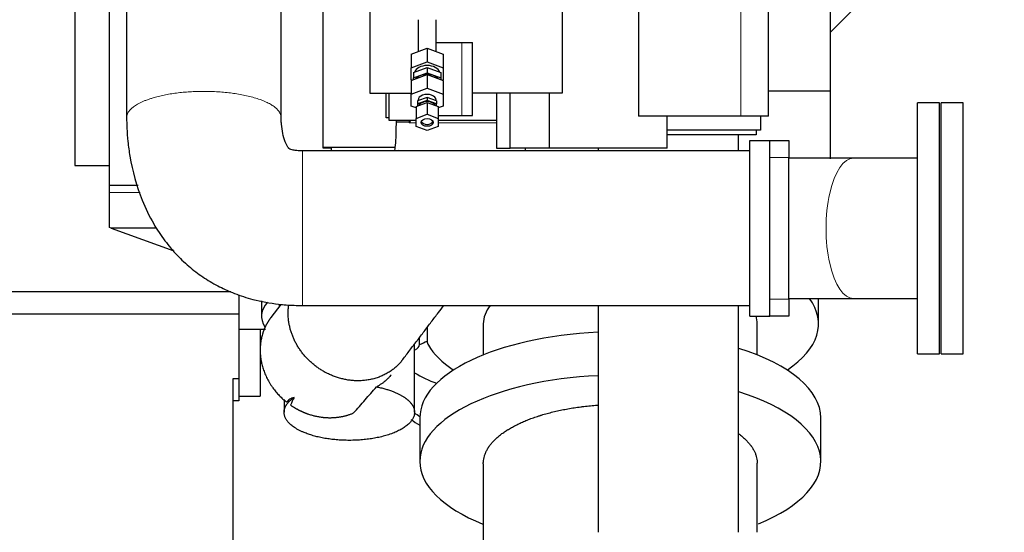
# Model space of a CAD drawing. Header units: inches. Extents: x 0 to 23760, y -13 to 16800.
# Tile 208 of 217: x 20122 to 21103, y 11593 to 12103. Entities that reach past the tile are written whole.
import ezdxf

# ---------------------------------------------------------------- set-up
doc = ezdxf.new("R2010")
doc.units = ezdxf.units.IN
doc.layers.add('254', color=7, linetype='Continuous', true_color=0xffffff)
doc.styles.add('latin_extended', font='simplex.shx')
doc.dimstyles.get("Standard").update_dxf_attribs({"dimtxt": 0.18, "dimasz": 0.18, "dimexe": 0.18, "dimexo": 0.0625, "dimgap": 0.09, "dimtad": 0, "dimtih": 1, "dimtoh": 1, "dimdec": 4, "dimzin": 0, "dimdsep": 46, "dimtxsty": 'Standard', "dimcen": 0.09, "dimadec": 0, "dimazin": 0, "dimtfac": 1, "dimtdec": 4, "dimtofl": 0, "dimtmove": 0, "dimatfit": 3, "dimfxl": 1, "dimtolj": 1, "dimtzin": 0, "dimarcsym": 0})

# ---------------------------------------------------------------- blocks, each defined once
blk = doc.blocks.new('_U6')
at = {"layer": '254', "color": 3, "linetype": 'Continuous', "lineweight": 13, "transparency": 16777216}
for p, q in [((21988.62, 13541.35), (21988.62, 10503.85)), ((20080.64, 11946.38), (20080.64, 10503.85)), ((20220.64, 10543.85), (21848.62, 10543.85))]:
    blk.add_line(p, q, dxfattribs=at)
at = {"layer": '254', "color": 3, "transparency": 16777216}
for points in [[(20220.64, 10567.19), (20220.64, 10520.52), (20080.64, 10543.85)], [(21848.62, 10520.52), (21848.62, 10567.19), (21988.62, 10543.85)]]:
    blk.add_solid(points, dxfattribs=at)
at = {"layer": 'Defpoints', "color": 0, "transparency": 16777216}
for p in [(21988.62, 13581.35), (20080.64, 11986.38), (21988.62, 10543.85)]:
    blk.add_point(p, dxfattribs=at)
at = {"layer": '254', "color": 2, "lineweight": 13, "transparency": 16777216, "insert": (20801.29, 10753.85), "char_height": 140, "attachment_point": 1, "style": 'latin_extended'}
blk.add_mtext('\\A1;1908', dxfattribs=at)
blk = doc.blocks.new('_U7')
at = {"layer": '254', "color": 3, "linetype": 'Continuous', "lineweight": 13, "transparency": 16777216}
for p, q in [((20080.64, 12026.38), (20080.64, 15328.59)), ((20637.53, 14928.59), (20637.53, 15328.59)), ((20220.64, 15288.59), (20497.53, 15288.59))]:
    blk.add_line(p, q, dxfattribs=at)
at = {"layer": '254', "color": 3, "transparency": 16777216}
for points in [[(20220.64, 15311.92), (20220.64, 15265.25), (20080.64, 15288.59)], [(20497.53, 15265.25), (20497.53, 15311.92), (20637.53, 15288.59)]]:
    blk.add_solid(points, dxfattribs=at)
at = {"layer": 'Defpoints', "color": 0, "transparency": 16777216}
for p in [(20637.53, 15288.59), (20637.53, 14888.59), (20080.64, 11986.38)]:
    blk.add_point(p, dxfattribs=at)
at = {"layer": '254', "color": 2, "lineweight": 13, "transparency": 16777216, "insert": (20179.08, 15498.59), "char_height": 140, "attachment_point": 1, "style": 'latin_extended'}
blk.add_mtext('\\A1;557', dxfattribs=at)

msp = doc.modelspace()

# ---------------------------------------------------------------- linework, layer by layer
at = {"layer": '254', "color": 2, "linetype": 'Continuous', "lineweight": 25}
for p, q in [((20470.933, 12190.128), (20470.933, 12030.128)), ((20662.715, 12171.128), (20662.715, 12030.128)), ((21003.101, 12163.96), (20929.635, 12090.494)), ((20929.638, 12163.42), (20929.638, 12032.301)), ((20177.15, 12133.005), (20177.15, 11958.005)), ((20424.638, 11975.142), (20424.638, 12134.353)), ((20211.65, 11937.925), (20211.65, 12120.968)), ((20738.932, 12118.128), (20738.932, 12007.128)), ((20868.451, 12007.128), (20868.451, 12118.128)), ((20519.138, 12103.227), (20519.138, 12071.549)), ((20537.138, 12071.549), (20537.138, 12103.227)), ((20537.137, 12080.628), (20562.629, 12080.628)), ((20562.629, 12080.628), (20573.275, 12080.628)), ((20573.275, 12030.128), (20573.275, 12080.628)), ((20512.138, 12068.951), (20528.138, 12074.889)), ((20512.138, 12068.951), (20512.138, 12055.162)), ((20528.138, 12074.889), (20544.138, 12068.951)), ((20528.138, 12074.889), (20528.138, 12061.1)), ((20544.138, 12068.951), (20544.138, 12055.162)), ((20512.138, 12055.162), (20528.138, 12061.1)), ((20528.138, 12061.1), (20544.138, 12055.162)), ((20512.138, 12043.287), (20512.138, 12055.162)), ((20512.138, 12042.798), (20528.138, 12048.736)), ((20514.638, 12050.68), (20528.138, 12055.69)), ((20514.638, 12050.68), (20514.638, 12045.318)), ((20514.638, 12045.318), (20528.138, 12050.328)), ((20528.138, 12055.69), (20541.638, 12050.68)), ((20528.138, 12055.69), (20528.138, 12050.328)), ((20528.138, 12050.328), (20541.638, 12045.318)), ((20528.138, 12048.736), (20544.138, 12042.798)), ((20528.138, 12048.736), (20528.138, 12034.947)), ((20541.638, 12050.68), (20541.638, 12045.318)), ((20544.138, 12055.162), (20544.138, 12043.287)), ((20512.796, 12043.043), (20512.138, 12043.287)), ((20512.138, 12042.798), (20512.138, 12029.01)), ((20514.638, 12043.726), (20514.638, 12045.318)), ((20541.638, 12045.318), (20541.638, 12043.726)), ((20544.138, 12043.287), (20543.48, 12043.043)), ((20544.138, 12042.798), (20544.138, 12029.01)), ((20470.933, 12030.128), (20512.137, 12030.128)), ((20487.201, 12005.528), (20487.201, 12030.13)), ((20490.451, 12002.754), (20490.451, 12030.13)), ((20512.138, 12029.01), (20528.138, 12034.947)), ((20528.138, 12034.947), (20544.138, 12029.01)), ((20662.715, 12030.128), (20573.275, 12030.128)), ((20573.275, 12007.628), (20573.275, 12030.128)), ((20597.185, 12030.131), (20597.185, 11975.128)), ((20610.979, 11975.128), (20610.979, 12030.128)), ((20650.066, 11975.128), (20650.066, 12030.128)), ((20868.451, 12032.301), (20929.638, 12032.301)), ((20929.638, 12032.301), (20929.638, 11964.726)), ((20512.138, 12017.134), (20512.138, 12029.01)), ((20517.138, 12016.812), (20528.138, 12020.895)), ((20528.138, 12025.814), (20518.638, 12022.288)), ((20528.138, 12022.846), (20518.638, 12019.32)), ((20518.638, 12022.288), (20518.638, 12019.32)), ((20518.638, 12019.32), (20518.638, 12017.369)), ((20519.138, 12023.072), (20519.138, 12022.474)), ((20537.638, 12022.288), (20528.138, 12025.814)), ((20528.138, 12025.814), (20528.138, 12022.846)), ((20537.638, 12019.32), (20528.138, 12022.846)), ((20528.138, 12020.895), (20539.138, 12016.812)), ((20528.138, 12020.895), (20528.138, 12009.021)), ((20537.138, 12022.474), (20537.138, 12023.072)), ((20537.638, 12022.288), (20537.638, 12019.32)), ((20537.638, 12017.369), (20537.638, 12019.32)), ((20544.138, 12029.01), (20544.138, 12017.134)), ((21038.72, 12020.353), (21016.72, 12020.353)), ((21016.72, 11895.353), (21016.72, 12020.353)), ((21038.72, 11895.353), (21038.72, 12020.353)), ((21062.22, 12020.353), (21040.22, 12020.353)), ((21040.22, 11895.353), (21040.22, 12020.353)), ((21062.22, 11895.353), (21062.22, 12020.353)), ((20517.138, 12015.278), (20512.138, 12017.134)), ((20517.138, 12016.812), (20517.138, 12004.939)), ((20544.138, 12017.134), (20539.138, 12015.278)), ((20539.138, 12016.812), (20539.138, 12004.939)), ((20490.451, 12005.528), (20487.201, 12005.528)), ((20517.14, 12002.754), (20490.451, 12002.754)), ((20517.138, 12004.939), (20528.138, 12009.021)), ((20517.138, 11996.774), (20517.138, 12004.939)), ((20528.138, 12009.021), (20539.138, 12004.939)), ((20539.137, 12007.628), (20562.629, 12007.628)), ((20539.138, 12004.939), (20539.138, 11996.774)), ((20597.184, 12002.754), (20539.14, 12002.754)), ((20562.629, 12007.628), (20573.275, 12007.628)), ((20840.604, 12007.128), (20738.932, 12007.128)), ((20767.308, 11975.128), (20767.308, 12007.128)), ((20868.451, 12007.128), (20840.604, 12007.128)), ((20860.451, 12007.131), (20860.451, 11993.128)), ((20528.138, 11992.692), (20517.138, 11996.774)), ((20539.138, 11996.774), (20528.138, 11992.692)), ((20860.451, 11993.128), (20767.309, 11993.128)), ((20855.987, 11993.129), (20855.987, 11988.495)), ((20855.987, 11988.495), (20767.308, 11988.495)), ((20849.65, 11808.005), (20849.65, 11983.005)), ((20849.65, 11983.005), (20869.65, 11983.005)), ((20869.65, 11808.005), (20869.65, 11983.005)), ((20869.651, 11982.853), (20888.72, 11982.853)), ((20888.72, 11982.853), (20888.72, 11965.853)), ((20459.578, 11972.505), (20403.858, 11972.505)), ((20424.638, 11976.353), (20496.094, 11976.353)), ((20432.638, 11975.142), (20424.638, 11975.142)), ((20432.638, 11975.142), (20432.638, 11972.504)), ((20499.826, 11974.399), (20499.784, 11974.343)), ((20597.185, 11975.128), (20610.979, 11975.128)), ((20650.066, 11975.128), (20610.979, 11975.128)), ((20767.308, 11975.128), (20650.066, 11975.128)), ((20888.72, 11824.853), (20888.72, 11965.853)), ((21016.732, 11965.203), (20953.036, 11965.203)), ((20177.15, 11958.005), (20211.653, 11958.005)), ((20211.65, 11931.168), (20211.65, 11937.925)), ((20240.14, 11937.925), (20211.65, 11937.925)), ((20211.65, 11896.138), (20211.65, 11931.168)), ((20213.388, 11895.505), (20211.65, 11896.138)), ((20213.388, 11895.505), (20275.723, 11872.817)), ((20258.55, 11895.505), (20213.388, 11895.505)), ((21016.72, 11770.353), (21016.72, 11895.353)), ((21038.72, 11770.353), (21038.72, 11895.353)), ((21040.22, 11770.353), (21040.22, 11895.353)), ((21062.22, 11770.353), (21062.22, 11895.353)), ((20332.392, 11832.227), (20112.638, 11832.227)), ((20340.638, 11829.104), (20340.638, 11809.905)), ((20888.72, 11824.853), (20888.72, 11807.853)), ((20918.137, 11800.09), (20918.137, 11825.372)), ((20953.036, 11825.503), (21016.615, 11825.503)), ((20363.138, 11822.998), (20363.138, 11807.845)), ((20382.395, 11819.62), (20372.409, 11806.457)), ((20380.601, 11819.791), (20380.601, 11817.254)), ((20340.638, 11809.905), (20112.638, 11809.905)), ((20340.638, 11809.905), (20340.638, 11745.353)), ((20849.65, 11808.005), (20869.65, 11808.005)), ((20868.72, 11807.853), (20868.72, 11808.005)), ((20888.72, 11807.853), (20868.72, 11807.853)), ((20340.638, 11794.899), (20367.027, 11794.899)), ((20361.638, 11794.894), (20361.638, 11728.299)), ((20528.137, 11796.636), (20528.137, 11783.169)), ((20584.137, 11800.09), (20584.137, 11769.249)), ((20857.137, 11769.249), (20857.137, 11800.09)), ((20520.601, 11782.313), (20520.601, 11786.703)), ((20515.601, 11712.064), (20515.601, 11780.112)), ((20520.601, 11779.609), (20520.601, 11782.313)), ((21016.72, 11770.353), (21038.72, 11770.353)), ((21040.22, 11770.353), (21062.22, 11770.353)), ((20340.638, 11745.353), (20334.638, 11745.353)), ((20334.638, 11745.353), (20334.638, 11547.309)), ((20340.638, 11745.353), (20340.638, 11723.353)), ((20340.638, 11728.299), (20361.638, 11728.299)), ((20340.638, 11723.353), (20334.638, 11723.353)), ((20385.601, 11724.859), (20385.601, 11712.064)), ((20520.845, 11706.547), (20520.845, 11663.206)), ((20920.428, 11663.206), (20920.428, 11706.547))]:
    msp.add_line(p, q, dxfattribs=at)
at = {"layer": '254', "color": 110, "linetype": 'Continuous', "lineweight": 13}
for p, q in [((20840.604, 12118.128), (20840.604, 12007.128)), ((20562.629, 12007.628), (20562.629, 12080.628)), ((20510.396, 12001.05), (20510.678, 12001.05)), ((20888.72, 11965.853), (20869.651, 11965.853)), ((20211.65, 11931.168), (20242.024, 11931.168)), ((20869.651, 11824.853), (20888.72, 11824.853)), ((20520.147, 11784.135), (20520.147, 11786.104))]:
    msp.add_line(p, q, dxfattribs=at)
at = {"layer": '254', "color": 2, "linetype": 'Continuous', "lineweight": 25}
for centre, major_axis, ratio, start_param, end_param in [((20528.138, 12049.225), (13, 0), 0.6427876, 0.2107812, 2.9308114), ((20528.138, 12040.308), (13, 0), 0.6427876, 1.5707963, 2.6029077), ((20528.138, 12040.308), (13, 0), 0.6427876, 0.538685, 1.5707963), ((20528.138, 12023.072), (9, 0), 0.6427876, 0, 3.1415927), ((20528.138, 12015.794), (-9, 0), 0.6427876, 3.4867751, 5.9380028), ((20528.138, 12002.772), (6, 0), 0.6427876, 3.3924292, 4.712389), ((20528.138, 12002.772), (6, 0), 0.6427876, 4.712389, 6.0323488), ((20720.637, 11800.09), (197.5, 0), 0.4297911, 5.7122576, 6.5883301), ((20455.638, 11807.845), (92.5, 0), 0.4305111, 2.7817821, 3.409708), ((20720.637, 11800.09), (136.5, 0), 0.4297911, 2.8222301, 3.1415927), ((20720.637, 11800.09), (136.5, 0), 0.4297911, 0, 0.135383), ((20500.601, 11782.313), (20, 0), 0.4297911, 0, 0.2136066), ((20720.637, 11706.547), (-199.792, 0), 0.4297911, 4.8233999, 6.2831606), ((20501.601, 11779.609), (19, 0), 0.4297911, 5.5407878, 6.2831853), ((20455.638, 11807.845), (92.5, 0), 0.4305111, 5.4909149, 5.6130443), ((20568.137, 11783.169), (40, 0), 0.4297911, 3.1415927, 3.3942404), ((20720.637, 11800.09), (197.5, 0), 0.4297911, 3.3942404, 3.712566), ((20720.637, 11706.547), (-199.792, 0), 0.4297911, 3.1416661, 4.0794315), ((20590.638, 11856.463), (138, 0), 0.9066446, 4.1375137, 4.3178581), ((20720.637, 11663.206), (-199.792, 0), 0.4297911, 4.8233999, 6.2831853), ((20720.637, 11663.206), (-199.792, 0), 0.4297911, 2.331037, 4.0794315), ((20590.638, 11802.038), (-125, 0), 0.9066446, 0.9243142, 0.9786048), ((20590.638, 11793.179), (-125, 0), 0.9066446, 0.8908366, 0.9784085), ((20720.637, 11663.206), (-199.792, 0), 0.4297911, 0, 0.8147277)]:
    msp.add_ellipse(centre, major_axis=major_axis, ratio=ratio, start_param=start_param, end_param=end_param, dxfattribs=at)
msp.add_ellipse((20528.138, 12000.857), major_axis=(-6, 0), ratio=0.6427876, dxfattribs=at)
at = {"layer": '254', "color": 110, "linetype": 'Continuous', "lineweight": 13}
msp.add_ellipse((20953.036, 11895.353), major_axis=(0, 69.85), ratio=0.3920416, start_param=0, end_param=3.1415927, dxfattribs=at)
at = {"layer": '254', "color": 2, "linetype": 'Continuous', "lineweight": 25}
for points, knots in [([(20228.7, 12147.916), (20228.7, 12125.606), (20228.7, 12094.918), (20228.7, 12055.853), (20228.7, 12030.732), (20228.7, 12013.988), (20228.7, 12005.623)], [0, 0, 0, 0, 0.4703638, 0.6469958, 0.8236279, 1, 1, 1, 1]), ([(20382.7, 12005.636), (20382.7, 12011.897), (20382.7, 12024.44), (20382.7, 12043.267), (20382.7, 12062.117), (20382.7, 12099.816), (20382.7, 12131.232), (20382.7, 12156.365)], [0, 0, 0, 0, 0.124602, 0.2496588, 0.3747157, 0.4997725, 1, 1, 1, 1]), ([(20228.7, 12005.623), (20228.704, 12002.106), (20228.897, 11994.19), (20229.882, 11981.415), (20233.195, 11957.079), (20240.818, 11928.994), (20254.217, 11901.333), (20266.245, 11883.149), (20278.635, 11868.541), (20291.957, 11856.102), (20306.196, 11845.592), (20320.886, 11837.08), (20337.002, 11829.874), (20356.586, 11823.569), (20374.043, 11820.366), (20387.802, 11819.055), (20395.703, 11818.607), (20401.088, 11818.504), (20403.839, 11818.505)], [0, 0, 0, 0, 0.0370967, 0.083501, 0.1350256, 0.2930146, 0.3839987, 0.4542294, 0.5196282, 0.5831266, 0.6437019, 0.7036486, 0.759673, 0.8273445, 0.9175681, 0.9438731, 0.971347, 1, 1, 1, 1]), ([(20403.852, 11972.505), (20402.042, 11972.478), (20398.978, 11972.63), (20395.127, 11973.165), (20392.714, 11973.775), (20391.462, 11974.277), (20390.84, 11974.602), (20390.684, 11974.711), (20390.365, 11975.004), (20389.927, 11975.499), (20388.436, 11977.505), (20386.258, 11982.367), (20384.115, 11990.062), (20383.084, 11997.325), (20382.77, 12002.333), (20382.713, 12004.246), (20382.703, 12004.975), (20382.701, 12005.268), (20382.701, 12005.377), (20382.7, 12005.401), (20382.7, 12005.419), (20382.7, 12005.496), (20382.7, 12005.57), (20382.7, 12005.636)], [0, 0, 0, 0, 0.1150759, 0.1962814, 0.246905, 0.2742043, 0.2826515, 0.3024448, 0.3098055, 0.3191979, 0.3494623, 0.4697341, 0.6571227, 0.8579473, 0.9399736, 0.9724513, 0.9864361, 0.9924597, 0.9942492, 0.9945386, 0.9948804, 0.9954721, 1, 1, 1, 1]), ([(20497.154, 12001.063), (20497.157, 11997.879), (20497.087, 11992.705), (20496.755, 11984.068), (20496.286, 11977.82), (20495.874, 11974.167), (20495.778, 11973.377)], [0, 0, 0, 0, 0.3105353, 0.5161384, 0.8884619, 1, 1, 1, 1]), ([(20510.678, 12001.05), (20510.634, 12000.965), (20510.589, 12000.879), (20510.519, 12000.749), (20510.495, 12000.706), (20510.446, 12000.62), (20510.421, 12000.577), (20510.396, 12000.534)], [0, 0, 0, 0, 0.5, 0.5, 0.75, 0.75, 1, 1, 1, 1]), ([(20511.315, 12002.778), (20511.302, 12002.714), (20511.286, 12002.649), (20511.239, 12002.461), (20511.203, 12002.336), (20511.141, 12002.146), (20511.12, 12002.082), (20511.074, 12001.954), (20511.051, 12001.89), (20510.976, 12001.698), (20510.922, 12001.569), (20510.835, 12001.375), (20510.805, 12001.31), (20510.743, 12001.18), (20510.711, 12001.115), (20510.678, 12001.05)], [0, 0, 0, 0, 0.1162174, 0.1162174, 0.3371631, 0.3371631, 0.4476359, 0.4476359, 0.5581087, 0.5581087, 0.7790544, 0.7790544, 0.8895272, 0.8895272, 1, 1, 1, 1]), ([(20838.335, 11972.529), (20838.335, 11975.373), (20838.335, 11980.771), (20838.335, 11986.076), (20838.335, 11988.582)], [0, 0, 0, 0, 0.5228893, 1, 1, 1, 1]), ([(20849.65, 11972.505), (20775.35, 11972.505), (20682.475, 11972.505), (20571.025, 11972.505), (20515.3, 11972.505), (20459.576, 11972.505), (20422.426, 11972.505), (20403.852, 11972.505)], [0, 0, 0, 0, 0.5000017, 0.6250021, 0.7500025, 0.8750029, 1, 1, 1, 1]), ([(20403.839, 11818.505), (20409.044, 11818.505), (20419.45, 11818.505), (20435.056, 11818.505), (20450.659, 11818.505), (20466.262, 11818.505), (20481.865, 11818.505), (20497.468, 11818.505), (20513.071, 11818.505), (20556.165, 11818.505), (20668.358, 11818.505), (20775.35, 11818.505), (20849.65, 11818.505)], [0, 0, 0, 0, 0.0350243, 0.0700234, 0.1050226, 0.1400217, 0.1750208, 0.2100199, 0.245019, 0.2800182, 0.5000126, 1, 1, 1, 1]), ([(20503.839, 11764.61), (20506.209, 11767.734), (20510.949, 11773.981), (20518.058, 11783.351), (20525.167, 11792.721), (20532.275, 11802.09), (20538.796, 11810.685), (20542.948, 11816.157), (20544.731, 11818.506)], [0, 0, 0, 0, 0.1739018, 0.3477362, 0.5215706, 0.6954051, 0.8692395, 1, 1, 1, 1]), ([(20698.635, 11818.5), (20698.635, 11811.341), (20698.635, 11792.821), (20698.635, 11717.497), (20698.635, 11649.332), (20698.635, 11592.528)], [0, 0, 0, 0, 0.0950425, 0.2458687, 1, 1, 1, 1]), ([(20838.335, 11592.528), (20838.335, 11649.332), (20838.335, 11715.604), (20838.335, 11790.928), (20838.335, 11809.448), (20838.335, 11818.5)], [0, 0, 0, 0, 0.754131, 0.8798195, 1, 1, 1, 1]), ([(20492.377, 11749.501), (20491.91, 11748.884), (20491.424, 11748.282), (20490.342, 11747.024), (20489.741, 11746.371), (20488.483, 11745.101), (20487.828, 11744.482), (20486.802, 11743.578), (20486.452, 11743.28), (20485.917, 11742.84), (20485.647, 11742.621), (20485.373, 11742.405), (20485.189, 11742.261), (20485.096, 11742.189), (20484.26, 11741.547), (20483.492, 11740.995), (20481.903, 11739.929), (20481.082, 11739.414), (20479.384, 11738.419), (20478.507, 11737.939), (20477.6, 11737.477)], [0, 0, 0, 0, 0.1277168, 0.1277168, 0.2730973, 0.2730973, 0.4184779, 0.4184779, 0.4911681, 0.4911681, 0.5275133, 0.5456858, 0.5456858, 0.5638584, 0.5638584, 0.7092389, 0.7092389, 0.8546195, 0.8546195, 1, 1, 1, 1]), ([(20454.838, 11711.448), (20456.776, 11713.611), (20458.702, 11715.775), (20462.533, 11720.107), (20464.438, 11722.275), (20468.23, 11726.613), (20470.116, 11728.784), (20473.87, 11733.128), (20475.739, 11735.302), (20477.6, 11737.477)], [0, 0, 0, 0, 0.25, 0.25, 0.5, 0.5, 0.75, 0.75, 1, 1, 1, 1]), ([(20395.625, 11726.969), (20394.817, 11726.718), (20394.056, 11726.433), (20392.625, 11725.79), (20391.956, 11725.431), (20390.711, 11724.634), (20390.135, 11724.194), (20389.078, 11723.229), (20388.597, 11722.703), (20388.166, 11722.132)], [0, 0, 0, 0, 0.25, 0.25, 0.5, 0.5, 0.75, 0.75, 1, 1, 1, 1]), ([(20584.138, 11660.881), (20584.133, 11661.478), (20584.15, 11662.074), (20584.247, 11663.63), (20584.476, 11665.545), (20585.141, 11668.404), (20585.8, 11670.3), (20586.566, 11672.192), (20587.004, 11673.135), (20587.988, 11675.017), (20588.535, 11675.955), (20589.213, 11677.008), (20589.29, 11677.125), (20589.444, 11677.359), (20589.677, 11677.709), (20590.239, 11678.521), (20590.748, 11679.212), (20591.805, 11680.586), (20592.559, 11681.492), (20594.167, 11683.284), (20595.872, 11685.056), (20598.725, 11687.654), (20600.823, 11689.346), (20603.019, 11691.019), (20604.167, 11691.845), (20605.963, 11693.069), (20606.574, 11693.474), (20607.51, 11694.078), (20607.983, 11694.379), (20608.543, 11694.729), (20608.785, 11694.879), (20608.946, 11694.978), (20609.027, 11695.028), (20610.407, 11695.873), (20611.745, 11696.651), (20614.501, 11698.173), (20615.918, 11698.917), (20618.831, 11700.373), (20621.821, 11701.795), (20626.539, 11703.831), (20629.838, 11705.122), (20633.216, 11706.38), (20634.944, 11706.992), (20637.596, 11707.885), (20638.49, 11708.179), (20639.845, 11708.612), (20640.527, 11708.828), (20641.214, 11709.041), (20641.674, 11709.182), (20641.904, 11709.252), (20643.979, 11709.883), (20645.848, 11710.421), (20649.634, 11711.454), (20651.552, 11711.95), (20655.435, 11712.897), (20659.366, 11713.803), (20665.406, 11715.034), (20669.528, 11715.77), (20673.698, 11716.464), (20675.807, 11716.789), (20679.008, 11717.245), (20680.081, 11717.391), (20681.7, 11717.602), (20682.241, 11717.671), (20683.327, 11717.807), (20683.87, 11717.873), (20686.59, 11718.196), (20690.962, 11718.666), (20695.678, 11719.067), (20698.201, 11719.25), (20698.507, 11719.272)], [0, 0, 0, 0, 0.0215592, 0.0215592, 0.0563322, 0.0911051, 0.125878, 0.125878, 0.1606509, 0.1606509, 0.1954239, 0.1954239, 0.1997705, 0.1997705, 0.2041171, 0.2128103, 0.2301968, 0.2301968, 0.2649697, 0.2649697, 0.2997427, 0.3345156, 0.3692885, 0.3692885, 0.4040615, 0.4040615, 0.4214479, 0.4214479, 0.4301412, 0.4344878, 0.4366611, 0.4366611, 0.4388344, 0.4388344, 0.4736073, 0.4736073, 0.5083803, 0.5083803, 0.5431532, 0.5779261, 0.6126991, 0.6126991, 0.647472, 0.647472, 0.6648585, 0.6648585, 0.6735517, 0.6778983, 0.6778983, 0.6822449, 0.6822449, 0.7170179, 0.7170179, 0.7517908, 0.7517908, 0.7865637, 0.8213367, 0.8561096, 0.8561096, 0.8908825, 0.8908825, 0.908269, 0.908269, 0.9169622, 0.9169622, 0.9256555, 0.9256555, 0.9604284, 0.9952013, 1, 1, 1, 1]), ([(20838.705, 11690.671), (20839.04, 11690.421), (20839.37, 11690.171), (20840.783, 11689.082), (20842.859, 11687.387), (20845.683, 11684.781), (20847.371, 11683.002), (20848.961, 11681.202), (20849.707, 11680.291), (20850.577, 11679.139), (20850.747, 11678.908), (20850.999, 11678.561), (20851.082, 11678.445), (20851.247, 11678.212), (20851.653, 11677.631), (20852.039, 11677.049), (20852.921, 11675.649), (20853.455, 11674.713), (20854.414, 11672.835), (20855.264, 11670.951), (20856.217, 11668.106), (20856.639, 11666.198), (20856.953, 11664.284), (20857.056, 11663.325), (20857.123, 11661.99), (20857.134, 11661.618), (20857.136, 11661.245)], [0, 0, 0, 0, 0.0280741, 0.0280741, 0.1216545, 0.2152349, 0.3088153, 0.3088153, 0.4023957, 0.4023957, 0.4257908, 0.4257908, 0.4374883, 0.4374883, 0.4491859, 0.495976, 0.495976, 0.5895564, 0.5895564, 0.6831368, 0.7767172, 0.8702976, 0.8702976, 0.963878, 0.963878, 1, 1, 1, 1]), ([(20584.138, 11660.888), (20584.138, 11643.836), (20584.138, 11615.911), (20584.137, 11585.715), (20584.138, 11570.47), (20584.138, 11564.231), (20584.137, 11557.491), (20584.138, 11550.987), (20584.138, 11546.349), (20584.138, 11544.483)], [0, 0, 0, 0, 0.4394553, 0.7196814, 0.7782261, 0.8323548, 0.8804731, 0.9519082, 1, 1, 1, 1]), ([(20857.136, 11592.53), (20857.136, 11592.909), (20857.136, 11598.736), (20857.136, 11621.644), (20857.136, 11644.172), (20857.136, 11661.254)], [0, 0, 0, 0, 0.0165718, 0.2543356, 1, 1, 1, 1])]:
    msp.add_open_spline(points, degree=3, knots=knots, dxfattribs=at)
at = {"layer": '254', "color": 110, "linetype": 'Continuous', "lineweight": 13}
for points, weights, knots in [([(20228.7, 12005.606), (20228.698, 12008.055), (20229.591, 12010.443), (20231.284, 12012.699), (20243.032, 12023.447), (20268.404, 12033.375), (20307.045, 12033.431), (20352.023, 12027.741), (20373.131, 12022.265), (20382.694, 12013.662), (20382.7, 12005.653)], [1.00519206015, 1.00912648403, 1.01334082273, 1.01661171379, 1.01661171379, 0.958470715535, 1.01661171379, 1.01661171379, 0.982774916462, 0.99254106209, 1.00519620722], [0, 0, 0, 0, 0, 0.11859, 0.11859, 0.11859, 0.6185744, 0.6185744, 0.6185744, 1, 1, 1, 1, 1]), ([(20403.839, 11818.505), (20403.839, 11818.504), (20403.839, 11819.361), (20403.839, 11820.984), (20403.84, 11832.46), (20403.842, 11857.62), (20403.846, 11896.259), (20403.849, 11941.453), (20403.851, 11962.797), (20403.852, 11972.469), (20403.852, 11972.505)], [1.00550369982, 1.0093752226, 1.01346882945, 1.01661171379, 1.01661171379, 0.958470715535, 1.01661171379, 1.01661171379, 0.982441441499, 0.992688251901, 1.00544543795], [0, 0, 0, 0, 0, 0.1163009, 0.1163009, 0.1163009, 0.6165197, 0.6165197, 0.6165197, 1, 1, 1, 1, 1])]:
    msp.add_rational_spline(points, weights, degree=4, knots=knots, dxfattribs=at)
at = {"layer": '254', "color": 2, "linetype": 'Continuous', "lineweight": 25}
for points, weights, knots in [([(20510.396, 12001.05), (20503.639, 12001.053), (20499.065, 12001.057), (20497.154, 12001.06), (20497.154, 12001.063), (20497.154, 12001.063), (20497.154, 12001.063), (20497.154, 12001.063)], [0.995966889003, 0.998876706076, 1.00645483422, 1.01661171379, 1.01661171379, 1.01661171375, 1.01661171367, 1.01661171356], [0, 0, 0, 0, 0, 0.9999392, 0.9999392, 0.9999392, 1, 1, 1, 1, 1]), ([(20503.89, 11764.677), (20493.78, 11751.321), (20477.393, 11741.706), (20457.742, 11741.584), (20420.701, 11751.436), (20394.067, 11768.919), (20387.226, 11798.405), (20390.237, 11819.014)], [1.00216438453, 0.991209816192, 0.986836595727, 1.01661171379, 1.01661171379, 0.960273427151, 1.0139708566, 1.016529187], [0, 0, 0, 0, 0, 0.4209559, 0.4209559, 0.4209559, 1, 1, 1, 1, 1]), ([(20372.359, 11806.39), (20368.41, 11801.168), (20365.455, 11795.409), (20363.561, 11789.406), (20360.106, 11769.144), (20362.35, 11750.481), (20373.616, 11733.64), (20388.166, 11722.132)], [1.00218330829, 1.00653508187, 1.01192011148, 1.01661171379, 1.01661171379, 0.988051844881, 0.990982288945, 1.00127860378], [0, 0, 0, 0, 0, 0.288411, 0.288411, 0.288411, 1, 1, 1, 1, 1]), ([(20477.6, 11737.477), (20490.362, 11734.972), (20501.315, 11730.93), (20508.451, 11725.801), (20513.818, 11718.903), (20514.985, 11716.719), (20515.601, 11714.42), (20515.601, 11703.351), (20507.174, 11693.868), (20488.309, 11688.026), (20449.419, 11682.437), (20416.823, 11682.96), (20396.244, 11693.838), (20384.872, 11708.455), (20383.469, 11714.954), (20387.571, 11721.482), (20395.625, 11726.969)], [0.994883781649, 0.993943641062, 1.00084578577, 1.01661171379, 1.01661171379, 1.01390805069, 1.01024980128, 0.993471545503, 0.980842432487, 1.01661171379, 1.01661171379, 0.958470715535, 1.01661171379, 1.01661171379, 0.99834967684, 0.99253023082, 0.995441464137], [0, 0, 0, 0, 0, 0.1690056, 0.1690056, 0.1690056, 0.2389926, 0.2389926, 0.2389926, 0.4935563, 0.4935563, 0.4935563, 0.818107, 0.818107, 0.818107, 1, 1, 1, 1, 1]), ([(20391.997, 11719.299), (20397.362, 11715.595), (20403.022, 11712.629), (20408.751, 11710.452), (20423.683, 11706.48), (20434.412, 11705.539), (20445.163, 11707.278), (20454.838, 11711.448)], [1.00412846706, 1.00825212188, 1.01287963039, 1.01661171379, 1.01661171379, 1.00576376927, 0.998125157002, 0.995609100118], [0, 0, 0, 0, 0, 0.3696999, 0.3696999, 0.3696999, 1, 1, 1, 1, 1])]:
    msp.add_rational_spline(points, weights, degree=4, knots=knots, dxfattribs=at)
for points, degree in [([(20497.154, 12002.754), (20497.154, 12002.19), (20497.154, 12001.627), (20497.154, 12001.063)], 3), ([(20626.142, 11972.444), (20626.208, 11973.326), (20626.271, 11974.211), (20626.33, 11975.097)], 3), ([(20698.637, 11975.341), (20698.637, 11974.462), (20698.637, 11973.58), (20698.637, 11972.696)], 3), ([(20953.036, 11965.203), (20922.146, 11965.203), (20888.735, 11965.203)], 2), ([(20888.735, 11825.503), (20922.146, 11825.503), (20953.036, 11825.503)], 2), ([(20395.625, 11726.969), (20394.401, 11724.414), (20393.191, 11721.857), (20391.997, 11719.299)], 3)]:
    msp.add_open_spline(points, degree=degree, dxfattribs=at)
at = {"layer": '254', "color": 110, "linetype": 'Continuous', "lineweight": 13}
for points, knots in [([(20510.396, 12001.05), (20510.396, 12001.181), (20510.396, 12001.312), (20510.396, 12001.575), (20510.396, 12001.706), (20510.396, 12002.099), (20510.396, 12002.361), (20510.396, 12002.667), (20510.396, 12002.711), (20510.396, 12002.755)], [0, 0, 0, 0, 0.2307337, 0.2307337, 0.4614675, 0.4614675, 0.9229349, 0.9229349, 1, 1, 1, 1]), ([(20517.099, 12000.536), (20516.936, 12000.536), (20516.323, 12000.536), (20515.722, 12000.536), (20514.418, 12000.535), (20512.734, 12000.535), (20511.157, 12000.535), (20510.396, 12000.534)], [0, 0, 0, 0, 0.0673382, 0.2538705, 0.2538705, 0.6269353, 1, 1, 1, 1]), ([(20597.207, 12000.54), (20597.191, 12000.54), (20597.175, 12000.54), (20597.026, 12000.54), (20596.893, 12000.54), (20596.494, 12000.54), (20595.693, 12000.54), (20594.884, 12000.54), (20593.256, 12000.54), (20592.157, 12000.541), (20589.931, 12000.541), (20587.677, 12000.541), (20585.368, 12000.541), (20583.032, 12000.541), (20581.85, 12000.541), (20579.458, 12000.541), (20578.248, 12000.541), (20576.871, 12000.541), (20576.718, 12000.541), (20576.411, 12000.541), (20575.951, 12000.541), (20574.878, 12000.541), (20573.956, 12000.541), (20572.11, 12000.541), (20570.877, 12000.541), (20568.405, 12000.541), (20565.928, 12000.541), (20563.44, 12000.541), (20560.948, 12000.54), (20559.698, 12000.54), (20558.134, 12000.54), (20557.664, 12000.54), (20557.194, 12000.54), (20556.88, 12000.54), (20556.724, 12000.54), (20555.941, 12000.54), (20555.317, 12000.54), (20553.453, 12000.54), (20552.219, 12000.54), (20549.768, 12000.54), (20548.552, 12000.54), (20546.136, 12000.539), (20544.937, 12000.539), (20542.557, 12000.539), (20541.375, 12000.539), (20539.788, 12000.539), (20539.376, 12000.539), (20538.964, 12000.539)], [0, 0, 0, 0, 0.0009542, 0.0009542, 0.0086496, 0.0086496, 0.0240404, 0.0548219, 0.0548219, 0.116385, 0.116385, 0.1779481, 0.2395112, 0.2395112, 0.3010743, 0.3010743, 0.3626374, 0.3626374, 0.3703327, 0.3703327, 0.3780281, 0.3934189, 0.4242004, 0.4242004, 0.4857635, 0.4857635, 0.5473266, 0.6088897, 0.6088897, 0.6704528, 0.6704528, 0.6858436, 0.693539, 0.693539, 0.7012343, 0.7012343, 0.7320159, 0.7320159, 0.793579, 0.793579, 0.8551421, 0.8551421, 0.9167051, 0.9167051, 0.9782682, 0.9782682, 1, 1, 1, 1])]:
    msp.add_open_spline(points, degree=3, knots=knots, dxfattribs=at)
msp.add_open_spline([(20510.396, 12000.534), (20510.396, 12000.706), (20510.396, 12000.878), (20510.396, 12001.05)], degree=3, dxfattribs=at)

# ---------------------------------------------------------------- dimensions: what is measured, and where the dimension line sits
at = {"layer": '254', "color": 2, "linetype": 'Continuous', "lineweight": 13}
for base, p2, picture, middle in [((20637.531, 15288.588), (20637.531, 14888.588), '_U7', (20359.084, 15288.588)), ((21988.618, 10543.853), (21988.618, 13581.353), '_U6', (21034.628, 10543.853))]:
    dim = msp.add_linear_dim(base=base, p1=(20080.638, 11986.377), p2=p2, dimstyle='Standard', override={"dimscale": 40, "dimtxt": 3.5, "dimasz": 3.5, "dimexe": 1, "dimexo": 1, "dimgap": 1.75, "dimtad": 1, "dimtih": 1, "dimtoh": 0, "dimdec": 0, "dimlfac": 1, "dimzin": 8, "dimdsep": 46, "dimlunit": 2, "dimtxsty": 'latin_extended', "dimsah": 1, "dimse1": 0, "dimse2": 0, "dimsd1": 0, "dimsd2": 0, "dimclrd": 3, "dimclre": 3, "dimclrt": 2, "dimtol": 0, "dimtm": -0.1, "dimtfac": 0.714286, "dimtdec": 3, "dimtofl": 1, "dimtmove": 0, "dimtzin": 8, "dimlwd": 13, "dimlwe": 13}, dxfattribs=at)
    dim.commit()
    dim.dimension.update_dxf_attribs({"geometry": picture, "text_midpoint": middle, "dimtype": 160})

doc.saveas('drawing.dxf')
